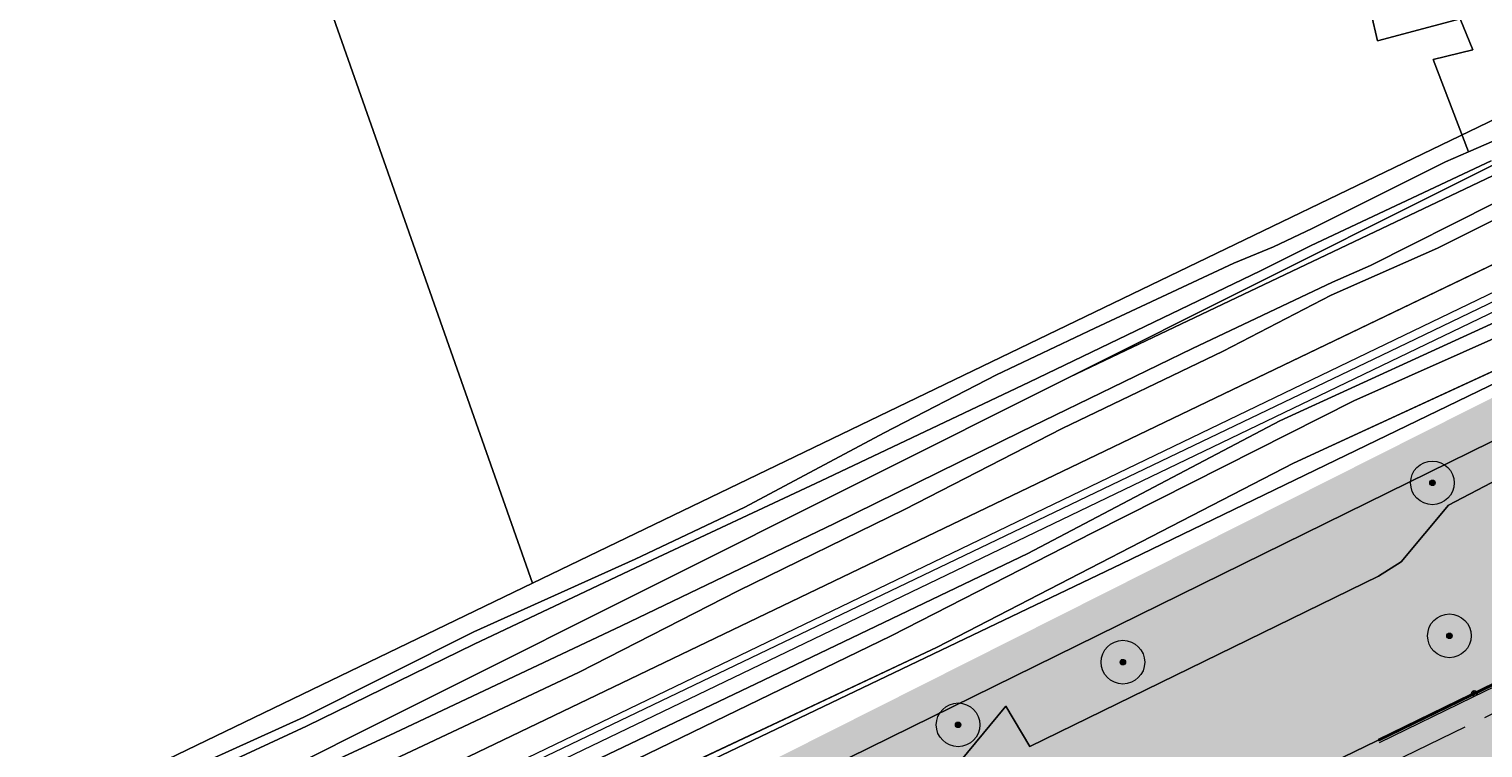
# Model space of a CAD drawing. Header units: metres. Extents: x 163543 to 168130, y 402678 to 405437.
# Tile 202 of 256: x 165277 to 165410, y 403837 to 403903. Entities that reach past the tile are written whole.
import ezdxf

# ---------------------------------------------------------------- set-up
doc = ezdxf.new("R2010")
doc.units = ezdxf.units.M
doc.linetypes.add('X-CA190022.004-UO-ALM_Assen$0$AM-AS', pattern=[16, 10, -2, 2, -2])
doc.layers.get('0').update_dxf_attribs({"lineweight": 25})
for name, color, linetype, lineweight in [('X-CA190022.004-UO-ALM_Assen$0$N-WE-AM-AS_WEG-G', 10, 'X-CA190022.004-UO-ALM_Assen$0$AM-AS', 25), ('X-CA190022.004-UO-BGT_Ondergrond$0$GE_244_Taludlijn_Lijn_GEM', 253, 'Continuous', 9), ('X-CA190022.004-UO-BGT_Ondergrond$0$GE_251_SPRTrein_as_Lijn_GEM', 253, 'Continuous', 9), ('X-CA190022.004-UO-BGT_Ondergrond$0$GE_314_WGDRijbaanLokaleweg_Vlak_GEM', 253, 'Continuous', 9), ('X-CA190022.004-UO-BGT_Ondergrond$0$GE_317_WGDVoetpad_Vlak_GEM', 253, 'Continuous', 9), ('X-CA190022.004-UO-BGT_Ondergrond$0$GE_367_OWGBerm_groenvoorziening_grasenk_GEM', 253, 'Continuous', 9), ('X-CA190022.004-UO-BGT_Ondergrond$0$GE_401_OTDErf_Vlak_GEM', 253, 'Continuous', 9), ('X-CA190022.004-UO-BGT_Ondergrond$0$GE_476_BTDGraslandagrarisch_Vlak_GEM', 253, 'Continuous', 9), ('X-CA190022.004-UO-BGT_Ondergrond$0$GE_478_BTDGroenvoorziening_bosplantsoen_GEM', 253, 'Continuous', 9), ('X-CA190022.004-UO-BGT_Ondergrond$0$GE_504_WTDWaterloop_sloot_Vlak_GEM', 253, 'Continuous', 9), ('X-CA190022.004-UO-BGT_Ondergrond$0$GE_541_OWTOever_slootkant_Vlak_GEM', 253, 'Continuous', 9), ('X-CA190022.004-UO-DTM inmeting_v0.1$0$B-WE-RI-HWA_KOLK-S', 246, 'Continuous', 0), ('X-CA190022.004-UO-DTM inmeting_v0.1$0$B-WE-VH-KANTOPSLUITING_ACHTERKANTBAND-G', 246, 'Continuous', 0), ('X-CA190022.004-UO-DTM inmeting_v0.1$0$B-WE-VH-KANTOPSLUITING_VOORKANTBAND-G', 246, 'Continuous', 0), ('X-CA190022.004-UO-DTM inmeting_v0.1$0$B-WE-VH-VERHARDING_ASFALT-G', 246, 'Continuous', 0), ('X-CA190022.004-UO-DWM_Beplanting$0$B-WE-GR-BOOM-S AFKOMSTIG UIT BGT', 252, 'Continuous', 0), ('X-CA190022.004-UO-KAD_Percelen$0$B-WE-KG-GRENS_PERCEEL-GV', 150, 'Continuous', 9), ('X-CA190022.004-UO-WHM_Putten en kolken combi_v0.1$0$KOLK BGT', 251, 'Continuous', 0)]:
    doc.layers.add(name, color=color, linetype=linetype, lineweight=lineweight)
doc.layers.add('X-CA190022.004-UO-DWM_Beplanting$0$B-WE-GR-BOOM-S AFKOMSTIG UIT BOMENBESTAND GEMEENTE', color=252, linetype='Continuous')
doc.layers.add('X-CA190022.004-UO-DWM_Beplanting$0$N-GV-GR-GRAS-A-200', color=7, linetype='Continuous')
doc.layers.add('X-CA190022.004-UO-TXT_Tekst 1op200$0$X-XX-AL-VERWIJZING-V', color=253, linetype='Continuous', lineweight=0, transparency=0.4)
doc.styles.add('X-CA190022.004-UO-DTM inmeting_v0.1$0$ISOCPEUR 9 PT', font='isocpeur.ttf', dxfattribs={"height": 2.4402})
doc.styles.add('X-CA190022.004-UO-WHM_Putten en kolken combi_v0.1$0$ISOCPEUR 9 PT', font='isocpeur.ttf', dxfattribs={"height": 2.4402})

# ---------------------------------------------------------------- blocks, each defined once
blk = doc.blocks.new('X-CA190022.004-UO-DTM inmeting_v0.1$0$kolk 1.03')
at = {"layer": 'X-CA190022.004-UO-DTM inmeting_v0.1$0$B-WE-RI-HWA_KOLK-S'}
blk.add_circle((0, 0), 0.25, dxfattribs=at)
at = {"layer": 'X-CA190022.004-UO-DTM inmeting_v0.1$0$B-WE-RI-HWA_KOLK-S', "insert": (0, 0), "char_height": 0.244, "attachment_point": 5, "style": 'X-CA190022.004-UO-DTM inmeting_v0.1$0$ISOCPEUR 9 PT'}
blk.add_mtext_dynamic_manual_height_columns('K', width=0.2523, gutter_width=12.2, heights=[0], dxfattribs=at)
blk = doc.blocks.new('X-CA190022.004-UO-DWM_Beplanting$0$SGR-BOOM_01-SO')
at = {"linetype": 'ByBlock', "lineweight": 18}
h = blk.add_hatch(color=0, dxfattribs=at)
h.dxf.hatch_style = 1
edge = h.paths.add_edge_path()
edge.add_arc((0, 0), 0.25, 0, 360)
at = {"color": 0, "linetype": 'ByBlock', "lineweight": 18}
for radius in [2, 0.25]:
    blk.add_circle((0, 0), radius, dxfattribs=at)
blk = doc.blocks.new('X-CA190022.004-UO-DWM_Beplanting$0$IMGEOBoom')
at = {"transparency": 33554457}
h = blk.add_hatch(color=256, dxfattribs=at)
h.dxf.hatch_style = 1
edge = h.paths.add_edge_path()
edge.add_arc((0, 0), 100, 0, 360)
edge = h.paths.add_edge_path(flags=17)
edge.add_arc((0, 0), 12.5, 0, 360)
h = blk.add_hatch()
h.set_pattern_fill('ANGLE', color=256)
h.set_pattern_definition([(0, (0, 0), (0, 6.985), [5.08, -1.905]), (90, (0, 0), (-6.985, 4e-16), [5.08, -1.905])])
edge = h.paths.add_edge_path(flags=17)
edge.add_arc((0, 0), 12.5, 0, 360)
at = {"layer": 'X-CA190022.004-UO-DWM_Beplanting$0$N-GV-GR-GRAS-A-200'}
h = blk.add_hatch(color=256, dxfattribs=at)
h.dxf.hatch_style = 1
edge = h.paths.add_edge_path(flags=17)
edge.add_arc((0, 0), 12.5, 0, 360)
at = {"xscale": 50, "yscale": 50, "zscale": 50}
blk.add_blockref('X-CA190022.004-UO-DWM_Beplanting$0$SGR-BOOM_01-SO', (0, 0), dxfattribs=at)
blk = doc.blocks.new('X-CA190022.004-UO-WHM_Putten en kolken combi_v0.1$0$IMGEOKolk')
blk.add_circle((0, 0), 0.25)
at = {"insert": (0, 0), "char_height": 0.244, "attachment_point": 5, "style": 'X-CA190022.004-UO-WHM_Putten en kolken combi_v0.1$0$ISOCPEUR 9 PT'}
blk.add_mtext_dynamic_manual_height_columns('K', width=0.2523, gutter_width=12.2, heights=[0], dxfattribs=at)

msp = doc.modelspace()

# ---------------------------------------------------------------- hatches: boundary and pattern name
at = {"layer": 'X-CA190022.004-UO-TXT_Tekst 1op200$0$X-XX-AL-VERWIJZING-V'}
h = msp.add_hatch(color=256, dxfattribs=at)
h.dxf.hatch_style = 1
h.paths.add_polyline_path([(165464.919, 403840.427), (165429.383, 403874.578), (165436.637, 403882.126), (165438.662, 403884.233), (165419.079, 403887.244), (165428.612, 403878.083), (165285.905, 403806.186), (165302.209, 403758.452)])

# ---------------------------------------------------------------- linework, layer by layer
at = {"layer": 'X-CA190022.004-UO-ALM_Assen$0$N-WE-AM-AS_WEG-G', "linetype": 'X-CA190022.004-UO-ALM_Assen$0$AM-AS', "lineweight": 18, "flags": 128}
msp.add_lwpolyline([(163996.334, 403048.708), (164190.428, 403269.702, -0.0424865), (164203.13, 403281.901, -0.0595078), (164394.91, 403402.509, 0.0046271), (164427.609, 403418.376, -0.1575726), (164448.898, 403421.56, 0.1543806), (164469.795, 403424.552), (164600.315, 403487.369, -0.2096912), (164620.389, 403488.075, 0.2093308), (164640.431, 403488.767), (164764.018, 403548.037, -0.1493007), (164778.457, 403550.23, 0.1996996), (164797.071, 403554.955), (164807.437, 403562.718, 0.0871986), (164813.361, 403569.026, -0.1361873), (164823.414, 403577.842), (165121.427, 403721.534), (165178.772, 403748.854, -0.0276279), (165181.326, 403749.902), (165206.702, 403758.712, -0.2281754), (165222.216, 403756.927, 0.262526), (165239.877, 403756.048), (165316.357, 403794.295, -0.0029559), (165321.66, 403796.908), (165454.676, 403861.474, 0.2337198), (165465.542, 403875.483), (165466.039, 403877.93, -0.1382469), (165476.467, 403898.194), (165483.323, 403905.54), (165502.013, 403925.318, 0.0027008), (165511.627, 403935.531), (165520.324, 403945.455), (165525.692, 403951.366), (165530.615, 403956.367, -0.0678036), (165540.386, 403964.278), (165579.008, 403987.566, 0.2339963), (165587.607, 404001.027, -0.2578877), (165597.631, 404015.262), (165668.806, 404049.862, 0.124118), (165680.965, 404060.093), (165692.91, 404076.671, -0.3303789), (165732.646, 404089.323, 0.1846113), (165745.492, 404089.775), (165892.325, 404151.907, 0.0250674), (165914.878, 404162.813, -0.0107174), (165924.387, 404167.754), (166007.57, 404208.726, -0.0190726), (166018.017, 404213.386, -0.1041134), (166035.06, 404216.38), (166071.364, 404215.162, 0.1209432), (166079.763, 404216.927), (166253.115, 404300.212, 0.1370197), (166261.203, 404307.309, -0.1370657), (166269.294, 404314.407), (166458.055, 404405.053, -0.054959), (166465.293, 404407.596), (166474.012, 404409.62, 0.0551212), (166477.744, 404410.933), (166509.846, 404426.374, 0.0670662), (166514.307, 404429.311, -0.0672773), (166518.783, 404432.256), (166556.669, 404450.44, -0.0173207), (166566.185, 404454.609, 0.016602), (166575.312, 404458.591), (166597.751, 404469.282, 0.132978), (166635.089, 404501.312, -0.0402729), (166645.175, 404513.84), (166648.196, 404517.029, -0.0720275), (166677.02, 404539.8), (166677.246, 404539.931, -0.0893329), (166717.817, 404554.586), (166734.29, 404557.387, 0.1628042), (166748.275, 404564.868, -0.0922499), (166757.883, 404571.874), (166814.895, 404599.135, -0.0323714), (166817.296, 404600.098), (166825.54, 404602.798, 0.083096), (166832.851, 404606.627, -0.0510409), (166841.551, 404611.916), (166891.289, 404635.589, -0.1080349), (166898.777, 404637.334), (166928.242, 404637.739, 0.2092685), (166941.385, 404643.709, -0.0267624), (166980.536, 404682.861, -0.0261981), (167007.229, 404704.425, -0.0199935), (167033.13, 404721.66), (167034.933, 404722.758, -0.0285018), (167071.485, 404742.263), (167095.887, 404753.549, 0.0610789), (167112.435, 404763.813, -0.0163797), (167116.342, 404766.748), (167122.496, 404771.065, -0.0934732), (167132.24, 404775.479), (167140.621, 404777.52, -0.0561779), (167157.198, 404779.63), (167189.731, 404780.099, -0.0912908), (167196.158, 404779.011), (167222.307, 404769.473, 0.2038372), (167236.378, 404770.212, 0.0178262), (167328.832, 404819.552), (167395.677, 404858.349, 0.0312556), (167406.067, 404865.281), (167511.469, 404945.55)], format="xyb", dxfattribs=at)
at = {"layer": 'X-CA190022.004-UO-BGT_Ondergrond$0$GE_244_Taludlijn_Lijn_GEM'}
for p, q in [((165207.914, 403783.806), (165464.701, 403907.211)), ((165392.748, 403863.197), (165432.514, 403881.549)), ((165360.157, 403846.345), (165392.748, 403863.197)), ((165326.253, 403830.4), (165360.157, 403846.345))]:
    msp.add_line(p, q, dxfattribs=at)
at = {"layer": 'X-CA190022.004-UO-BGT_Ondergrond$0$GE_251_SPRTrein_as_Lijn_GEM'}
for p, q in [((165206.967, 403780.505), (165459.506, 403902.202)), ((165207.634, 403779.154), (165460.152, 403900.711)), ((165403.135, 403874.178), (165451.665, 403897.599)), ((165321.41, 403834.969), (165403.135, 403874.178))]:
    msp.add_line(p, q, dxfattribs=at)
at = {"layer": 'X-CA190022.004-UO-BGT_Ondergrond$0$GE_314_WGDRijbaanLokaleweg_Vlak_GEM', "flags": 128}
msp.add_lwpolyline([(165310.202, 403787.211), (165310.008, 403787.114), (165308.254, 403786.237), (165297.275, 403780.744), (165296.379, 403780.296), (165295.456, 403779.834), (165294.562, 403779.387), (165268.62, 403766.41), (165265.86, 403765.029), (165252.758, 403758.475), (165252.57, 403758.381), (165246.135, 403755.162), (165246.096, 403755.142), (165234.414, 403749.298), (165231.732, 403754.658), (165317.94, 403797.77), (165450.872, 403862.295)], dxfattribs=at)
at = {"layer": 'X-CA190022.004-UO-BGT_Ondergrond$0$GE_317_WGDVoetpad_Vlak_GEM', "flags": 128}
for points in [[(165255.308, 403799.755), (165284.196, 403814.846), (165293.243, 403818.777), (165325.329, 403834.292), (165343.545, 403843.011), (165368.435, 403854.932), (165391.509, 403867.064), (165412.295, 403876.591)], [(165413.3, 403875.583), (165398.279, 403868.914), (165374.417, 403856.853), (165355.936, 403847.398)], [(165355.936, 403847.398), (165319.561, 403829.744), (165299.899, 403820.627), (165286.904, 403814.465), (165277.579, 403809.919), (165256.652, 403798.902)]]:
    msp.add_lwpolyline(points, dxfattribs=at)
at = {"layer": 'X-CA190022.004-UO-BGT_Ondergrond$0$GE_367_OWGBerm_groenvoorziening_grasenk_GEM', "flags": 128}
for points in [[(165293.243, 403818.777), (165284.196, 403814.846), (165255.308, 403799.755), (165247.366, 403795.437), (165241.242, 403792.881), (165230.972, 403787.816), (165218.964, 403782.861), (165213.949, 403780.601), (165208.313, 403777.778), (165207.932, 403778.55), (165207.634, 403779.154), (165206.967, 403780.505), (165206.793, 403780.855), (165205.831, 403782.805), (165207.914, 403783.806), (165464.701, 403907.211), (165473.164, 403911.845), (165493.413, 403921.777), (165496.769, 403924.303), (165499.833, 403927.674), (165503.305, 403931.968)], [(165503.305, 403931.968), (165499.833, 403927.674), (165496.769, 403924.303), (165493.413, 403921.777), (165473.164, 403911.845), (165464.701, 403907.211), (165207.914, 403783.806)], [(165466.261, 403885.063), (165462.062, 403883.216), (165460.702, 403891.202), (165460.119, 403894.625), (165460.137, 403897.876), (165460.145, 403899.354), (165448.387, 403893.737), (165436.153, 403888.417), (165412.295, 403876.591), (165391.509, 403867.064), (165368.435, 403854.932), (165343.545, 403843.011), (165325.329, 403834.292), (165293.243, 403818.777)], [(165197.254, 403821.698), (165200.178, 403812.3), (165202.253, 403806.54), (165204.579, 403801.607), (165207.277, 403797.733), (165209.875, 403795.641), (165214.29, 403793.861), (165215.899, 403793.522), (165217.266, 403793.138), (165220.866, 403793.814), (165231.133, 403797.735), (165240.381, 403802.413), (165253.267, 403808.932), (165277.035, 403820.147), (165293.207, 403828.305), (165310.981, 403836.343), (165327.383, 403844.066), (165341.931, 403851.497), (165357.167, 403858.964), (165371.599, 403866.37), (165386.338, 403873.467), (165396.217, 403878.581), (165405.934, 403882.882), (165418.322, 403889.087)], [(165432.514, 403881.549), (165392.748, 403863.197), (165360.157, 403846.345), (165326.253, 403830.4), (165299.601, 403817.378), (165272.912, 403803.643)], [(165256.652, 403798.902), (165277.579, 403809.919), (165286.904, 403814.465), (165299.899, 403820.627), (165319.561, 403829.744), (165355.936, 403847.398), (165374.417, 403856.853), (165398.279, 403868.914), (165413.3, 403875.583)], [(165271.154, 403784.275), (165277.219, 403787.746), (165279.936, 403790.354), (165282.987, 403793.266), (165285.159, 403797.624), (165287.413, 403807.194), (165293.963, 403810.581), (165300.198, 403803.883), (165305.718, 403805.652), (165311.517, 403807.677), (165317.122, 403810.72), (165320.992, 403812.602), (165325.931, 403812.759), (165328.541, 403813.833), (165336.393, 403821.14), (165351.727, 403824.887), (165354.835, 403826.928), (165362.934, 403836.714), (165366.44, 403840.952), (165368.637, 403837.257), (165400.555, 403852.843), (165402.624, 403854.155), (165406.946, 403859.353), (165420.653, 403866.529)], [(165458.165, 403865.835), (165453.492, 403863.567), (165450.872, 403862.295), (165317.94, 403797.77), (165231.732, 403754.658), (165230.844, 403754.214), (165229.928, 403753.755), (165229.746, 403753.668)]]:
    msp.add_lwpolyline(points, dxfattribs=at)
at = {"layer": 'X-CA190022.004-UO-BGT_Ondergrond$0$GE_401_OTDErf_Vlak_GEM', "flags": 128}
msp.add_lwpolyline([(165454.087, 403922.754), (165409.739, 403909.722), (165415.735, 403894.733), (165408.775, 403891.707), (165405.536, 403900.166), (165409.189, 403901.053), (165408.006, 403903.892), (165405.606, 403903.245), (165400.46, 403901.858), (165399.3, 403906.91), (165395.664, 403906.076), (165391.829, 403920.945), (165395.228, 403921.753), (165394.293, 403924.983), (165403.927, 403927.453), (165403.64, 403928.339), (165403.69, 403928.34), (165404.594, 403928.355), (165414.643, 403931.119)], dxfattribs=at)
at = {"layer": 'X-CA190022.004-UO-BGT_Ondergrond$0$GE_476_BTDGraslandagrarisch_Vlak_GEM', "flags": 128}
for points in [[(165170.968, 403968.241), (165223.065, 403963.012), (165229.672, 403965.629), (165232.789, 403969.12), (165240.269, 403968.621), (165247.125, 403963.884), (165297.988, 403904.419), (165391.101, 403925.019), (165391.829, 403920.945), (165395.664, 403906.076), (165399.3, 403906.91), (165400.46, 403901.858), (165405.606, 403903.245), (165408.006, 403903.892), (165409.189, 403901.053), (165405.536, 403900.166), (165408.775, 403891.707)], [(165408.775, 403891.707), (165406.69, 403890.801), (165394.485, 403884.69), (165390.939, 403883.016), (165387.312, 403881.515), (165374.571, 403875.575), (165365.565, 403871.303), (165355.289, 403865.97), (165342.528, 403859.177), (165332.496, 403854.409), (165317.735, 403847.756), (165302.189, 403839.958), (165286.839, 403833), (165270.313, 403825.141)]]:
    msp.add_lwpolyline(points, dxfattribs=at)
at = {"layer": 'X-CA190022.004-UO-BGT_Ondergrond$0$GE_478_BTDGroenvoorziening_bosplantsoen_GEM', "flags": 128}
for points in [[(165272.912, 403803.643), (165299.601, 403817.378), (165326.253, 403830.4), (165360.157, 403846.345), (165392.748, 403863.197), (165432.514, 403881.549)], [(165420.653, 403866.529), (165406.946, 403859.353), (165402.624, 403854.155), (165400.555, 403852.843), (165368.637, 403837.257), (165366.44, 403840.952)], [(165366.44, 403840.952), (165362.934, 403836.714), (165354.835, 403826.928), (165351.727, 403824.887), (165336.393, 403821.14), (165328.541, 403813.833), (165325.931, 403812.759), (165320.992, 403812.602), (165317.122, 403810.72), (165311.517, 403807.677), (165305.718, 403805.652), (165300.198, 403803.883), (165293.963, 403810.581), (165287.413, 403807.194), (165285.159, 403797.624), (165282.987, 403793.266), (165279.936, 403790.354), (165277.219, 403787.746), (165271.154, 403784.275)]]:
    msp.add_lwpolyline(points, dxfattribs=at)
at = {"layer": 'X-CA190022.004-UO-BGT_Ondergrond$0$GE_504_WTDWaterloop_sloot_Vlak_GEM', "flags": 128}
for points in [[(165197.383, 403838.449), (165201.642, 403827.735), (165204.951, 403817.636), (165209.399, 403805.955), (165211.911, 403801.66), (165213.317, 403800.413), (165214.511, 403799.743), (165217.322, 403799.28), (165218.276, 403799.21), (165219.449, 403799.478), (165224.209, 403801.476), (165252.205, 403814.913), (165268.282, 403822.912), (165284.53, 403830.827), (165302.427, 403839.131), (165317.766, 403846.622), (165333.626, 403854.136), (165349.516, 403861.577), (165368.563, 403870.62), (165389.757, 403880.801), (165394.37, 403883.117), (165410.855, 403890.87)], [(165411.186, 403887.025), (165399.808, 403881.291), (165396.322, 403879.788), (165383.527, 403873.709), (165367.811, 403866.078), (165350.751, 403857.664), (165331.238, 403848.312), (165310.504, 403838.499), (165289.65, 403828.833), (165269.493, 403818.897)]]:
    msp.add_lwpolyline(points, dxfattribs=at)
at = {"layer": 'X-CA190022.004-UO-BGT_Ondergrond$0$GE_541_OWTOever_slootkant_Vlak_GEM', "flags": 128}
for points in [[(165408.775, 403891.707), (165415.735, 403894.733)], [(165270.313, 403825.141), (165286.839, 403833), (165302.189, 403839.958), (165317.735, 403847.756), (165332.496, 403854.409), (165342.528, 403859.177), (165355.289, 403865.97), (165365.565, 403871.303), (165374.571, 403875.575), (165387.312, 403881.515), (165390.939, 403883.016), (165394.485, 403884.69), (165406.69, 403890.801), (165408.775, 403891.707)], [(165410.855, 403890.87), (165394.37, 403883.117), (165389.757, 403880.801), (165368.563, 403870.62), (165349.516, 403861.577), (165333.626, 403854.136), (165317.766, 403846.622), (165302.427, 403839.131), (165284.53, 403830.827), (165268.282, 403822.912), (165252.205, 403814.913), (165224.209, 403801.476), (165219.449, 403799.478), (165218.276, 403799.21), (165217.322, 403799.28), (165214.511, 403799.743), (165213.317, 403800.413), (165211.911, 403801.66), (165209.399, 403805.955), (165204.951, 403817.636), (165201.642, 403827.735), (165197.383, 403838.449)], [(165418.322, 403889.087), (165405.934, 403882.882), (165396.217, 403878.581), (165386.338, 403873.467), (165371.599, 403866.37), (165357.167, 403858.964), (165341.931, 403851.497), (165327.383, 403844.066), (165310.981, 403836.343), (165293.207, 403828.305), (165277.035, 403820.147), (165253.267, 403808.932), (165240.381, 403802.413), (165231.133, 403797.735), (165220.866, 403793.814), (165217.266, 403793.138), (165215.899, 403793.522), (165214.29, 403793.861), (165209.875, 403795.641), (165207.277, 403797.733), (165204.579, 403801.607), (165202.253, 403806.54), (165200.178, 403812.3), (165197.254, 403821.698)], [(165269.493, 403818.897), (165289.65, 403828.833), (165310.504, 403838.499), (165331.238, 403848.312), (165350.751, 403857.664), (165367.811, 403866.078), (165383.527, 403873.709), (165396.322, 403879.788), (165399.808, 403881.291), (165411.186, 403887.025)]]:
    msp.add_lwpolyline(points, dxfattribs=at)
at = {"layer": 'X-CA190022.004-UO-DTM inmeting_v0.1$0$B-WE-VH-KANTOPSLUITING_ACHTERKANTBAND-G'}
msp.add_polyline3d([(165400.533, 403837.933, 9.048), (165408.998, 403842.064, 9.033), (165417.411, 403846.145, 9.051), (165426.499, 403850.551, 9.046), (165432.631, 403853.53, 9.045)], dxfattribs=at)
at = {"layer": 'X-CA190022.004-UO-DTM inmeting_v0.1$0$B-WE-VH-KANTOPSLUITING_VOORKANTBAND-G'}
msp.add_polyline3d([(165400.58, 403837.774, 8.928), (165409.069, 403841.91, 8.921), (165417.407, 403845.97, 8.939), (165426.552, 403850.4, 8.923), (165432.693, 403853.382, 8.915)], dxfattribs=at)
at = {"layer": 'X-CA190022.004-UO-DTM inmeting_v0.1$0$B-WE-VH-VERHARDING_ASFALT-G'}
msp.add_polyline3d([(165400.64, 403837.618, 8.958), (165409.146, 403841.771, 8.966), (165417.457, 403845.798, 8.987), (165426.674, 403850.259, 8.964), (165432.757, 403853.238, 8.959)], dxfattribs=at)
at = {"layer": 'X-CA190022.004-UO-KAD_Percelen$0$B-WE-KG-GRENS_PERCEEL-GV', "flags": 128}
for points in [[(165235.09, 403972.87), (165235.48, 403970.98), (165224.8, 403961.76), (165163.18, 403968.04), (165128.08, 403946.12), (165189.77, 403851.96), (165196.73, 403847.93), (165211.94, 403806.63), (165215.14, 403802.41), (165220.21, 403802.55), (165323.1, 403852.205), (165302.032, 403912.162), (165301.54, 403912.16), (165294.09, 403915.29), (165292.14, 403917.077), (165285.14, 403923.49), (165257.54, 403955.9), (165250.16, 403971.34)], [(165302.032, 403912.162), (165323.1, 403852.205), (165489.46, 403932.49), (165497.079, 403937.449), (165494.566, 403939.736), (165500.126, 403945.838), (165489.71, 403955.04), (165441.61, 403941.12), (165440.17, 403940.75), (165404.32, 403931.58), (165375.738, 403924.264), (165341.22, 403915.43), (165340.41, 403918.62), (165333.59, 403916.86), (165312.86, 403912.2)], [(165513.006, 403935.006), (165507.8, 403939), (165372.327, 403871.117), (165504.764, 403934.187), (165505.996, 403931.629)], [(165198.984, 403783.721), (165203.794, 403770.499), (165219.371, 403778.022), (165261.19, 403798.093), (165312.395, 403823.042), (165377.01, 403853.973), (165439.548, 403884.215), (165525.447, 403925.461), (165513.006, 403935.006), (165505.996, 403931.629), (165504.764, 403934.187), (165372.327, 403871.117), (165276.3, 403823), (165276.248, 403824.924), (165211.72, 403793.834), (165208.803, 403792.162), (165203.98, 403789.794), (165205.414, 403786.827)], [(165206.02, 403764.38), (165414.648, 403867.011), (165488.008, 403902.301), (165500.095, 403908.046), (165516.162, 403915.666), (165529.8, 403922.245), (165525.447, 403925.461), (165439.548, 403884.215), (165377.01, 403853.973), (165312.395, 403823.042), (165261.19, 403798.093), (165219.371, 403778.022), (165203.794, 403770.499)]]:
    msp.add_lwpolyline(points, close=True, dxfattribs=at)
for points in [[(165196.7, 403790), (165276.2, 403826.7), (165276.248, 403824.924), (165276.3, 403823), (165372.327, 403871.117), (165507.8, 403939), (165504.3, 403942.15), (165497.079, 403937.449), (165489.46, 403932.49), (165323.1, 403852.205), (165220.21, 403802.55), (165215.14, 403802.41), (165211.94, 403806.63), (165196.73, 403847.93)], [(165351.9, 403704.52), (165346.422, 403722.843), (165341.778, 403738.226), (165339.715, 403744.989), (165335.033, 403760.58), (165333.667, 403765.189), (165326.91, 403787.77), (165328.86, 403792.06), (165344.837, 403799.606), (165350.46, 403802.354), (165355.726, 403804.927), (165366.642, 403810.195), (165383.276, 403818.291), (165411.563, 403832.058), (165422.405, 403837.322), (165432.29, 403842.158), (165414.648, 403867.011), (165206.02, 403764.38), (165209.499, 403754.807), (165213.209, 403743.079), (165216.538, 403731.109), (165219.578, 403719.089), (165228.485, 403680.885)]]:
    msp.add_lwpolyline(points, dxfattribs=at)

# ---------------------------------------------------------------- block references
at = {"layer": 'X-CA190022.004-UO-DTM inmeting_v0.1$0$B-WE-RI-HWA_KOLK-S', "linetype": 'ByBlock', "lineweight": -2, "xscale": 0.5, "yscale": 0.5, "zscale": 0.5}
msp.add_blockref('X-CA190022.004-UO-DTM inmeting_v0.1$0$kolk 1.03', (165409.32, 403842.232, 9.041), dxfattribs=at)
at = {"layer": 'X-CA190022.004-UO-DWM_Beplanting$0$B-WE-GR-BOOM-S AFKOMSTIG UIT BGT', "xscale": 0.02, "yscale": 0.02, "zscale": 0.02}
for p in [(165405.478, 403861.399), (165407.034, 403847.392), (165362.064, 403839.242)]:
    msp.add_blockref('X-CA190022.004-UO-DWM_Beplanting$0$IMGEOBoom', p, dxfattribs=at)
at = {"layer": 'X-CA190022.004-UO-DWM_Beplanting$0$B-WE-GR-BOOM-S AFKOMSTIG UIT BOMENBESTAND GEMEENTE', "xscale": 0.02, "yscale": 0.02, "zscale": 0.02}
for p in [(165405.478, 403861.399), (165407.034, 403847.392), (165377.145, 403844.98), (165362.064, 403839.242)]:
    msp.add_blockref('X-CA190022.004-UO-DWM_Beplanting$0$IMGEOBoom', p, dxfattribs=at)
at = {"layer": 'X-CA190022.004-UO-WHM_Putten en kolken combi_v0.1$0$KOLK BGT', "zscale": 0.5}
msp.add_blockref('X-CA190022.004-UO-WHM_Putten en kolken combi_v0.1$0$IMGEOKolk', (165409.314, 403842.125), dxfattribs=at)

doc.saveas('drawing.dxf')
